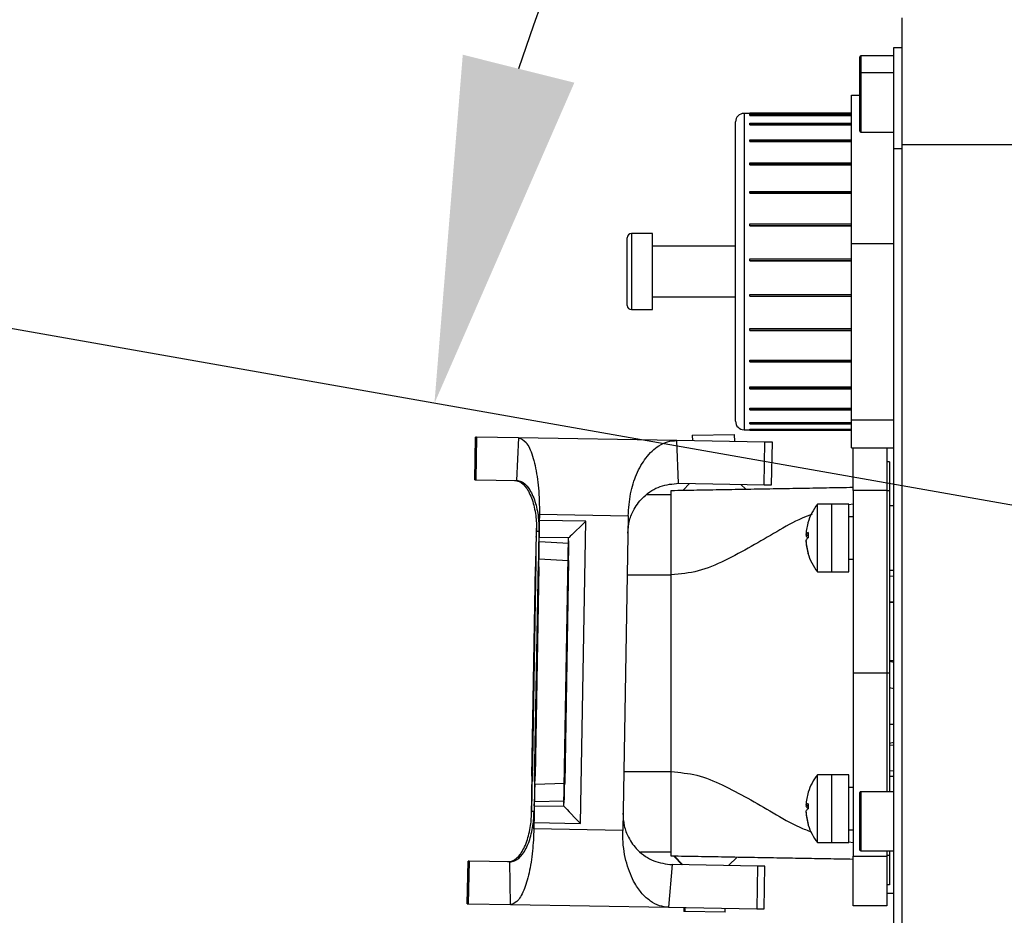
# Model space of a CAD drawing. Header units: millimetres. Extents: x 1654 to 2248, y 5204 to 5624.
# Tile 6 of 81: x 1803 to 1814, y 5276 to 5286. Entities that reach past the tile are written whole.
import ezdxf

# ---------------------------------------------------------------- set-up
doc = ezdxf.new("R2010")
doc.units = ezdxf.units.MM
doc.header["$PDSIZE"] = -1
for name, color, linetype in [('运动空间02尺寸标注', 3, 'Continuous'), ('运动空间03轨迹注释', 6, 'Continuous'), ('运动空间05模型', 7, 'Continuous'), ('运动空间16俯视轨迹', 2, 'Continuous')]:
    doc.layers.add(name, color=color, linetype=linetype)
doc.styles.add('SLDTEXTSTYLE0', font='TXT', dxfattribs={"width": 0.7})
doc.dimstyles.new('SLDDIMSTYLE0', dxfattribs={"dimtxt": 3.5, "dimasz": 4.08, "dimexe": 0, "dimexo": 0.0625, "dimgap": 0.875, "dimtad": 0, "dimtih": 1, "dimtoh": 1, "dimdec": 4, "dimlfac": 10, "dimzin": 12, "dimdsep": 46, "dimtxsty": 'SLDTEXTSTYLE0', "dimsah": 1, "dimcen": 0.09, "dimazin": 3, "dimtfac": 1, "dimtdec": 3, "dimtofl": 0, "dimtmove": 0, "dimatfit": 3, "dimfxl": 1, "dimfrac": 2, "dimtolj": 1, "dimtzin": 12, "dimarcsym": 0})
doc.dimstyles.new('SLDDIMSTYLE1', dxfattribs={"dimtxt": 5, "dimasz": 4.08, "dimexe": 1, "dimexo": 0.0625, "dimgap": 0.875, "dimtad": 1, "dimlfac": 10, "dimrnd": 1e-09, "dimzin": 12, "dimdsep": 46, "dimtxsty": 'SLDTEXTSTYLE0', "dimsah": 1, "dimcen": 0.09, "dimadec": 0, "dimazin": 3, "dimtfac": 1, "dimtdec": 3, "dimtofl": 0, "dimtmove": 0, "dimatfit": 3, "dimfxl": 1, "dimfrac": 2, "dimtolj": 1, "dimtzin": 12, "dimarcsym": 0})

# ---------------------------------------------------------------- blocks, each defined once
blk = doc.blocks.new('*D152')
at = {"layer": 'Defpoints', "color": 0}
for p in [(1851.421, 5300.467), (1803.922, 5282.305), (1820.531, 5276.687), (1835.781, 5276.687), (1851.031, 5276.687)]:
    blk.add_point(p, dxfattribs=at)
at = {"layer": '运动空间03轨迹注释', "color": 0, "lineweight": -2}
blk.add_line((1851.093, 5276.687), (1864.243, 5276.687), dxfattribs=at)
for start, end in [(93.7574, 161.7797), (8.2203, 76.1227)]:
    blk.add_arc((1835.781, 5276.687), 28.462, start, end, dxfattribs=at)
at = {"layer": '运动空间03轨迹注释', "color": 0}
for points in [[(1808.086, 5285.752), (1809.405, 5285.421), (1807.751, 5281.63)], [(1863.272, 5280.708), (1864.629, 5280.806), (1864.243, 5276.687)]]:
    blk.add_solid(points, dxfattribs=at)
at = {"layer": '运动空间03轨迹注释', "color": 0, "insert": (1834.79, 5306.791), "char_height": 3.5, "attachment_point": 1, "style": 'SLDTEXTSTYLE0'}
blk.add_mtext('\\A1;170%%d', dxfattribs=at)
blk = doc.blocks.new('*D153')
at = {"layer": 'Defpoints', "color": 0}
for p in [(1820.531, 5276.687), (1835.781, 5276.687), (1851.031, 5276.687), (1793.801, 5269.285), (1859.205, 5241.073)]:
    blk.add_point(p, dxfattribs=at)
at = {"layer": '运动空间03轨迹注释', "color": 0, "lineweight": -2}
blk.add_line((1851.093, 5276.687), (1878.408, 5276.687), dxfattribs=at)
for start, end in [(280.9006, 354.5139), (195.4861, 269.1523)]:
    blk.add_arc((1835.781, 5276.687), 42.627, start, end, dxfattribs=at)
at = {"layer": '运动空间03轨迹注释', "color": 0}
for points in [[(1878.892, 5272.58), (1877.533, 5272.645), (1878.408, 5276.687)], [(1795.364, 5265.456), (1794.038, 5265.156), (1793.801, 5269.285)]]:
    blk.add_solid(points, dxfattribs=at)
at = {"layer": '运动空间03轨迹注释', "color": 0, "insert": (1836.025, 5235.972), "char_height": 3.5, "attachment_point": 1, "style": 'SLDTEXTSTYLE0'}
blk.add_mtext('\\A1;170%%d', dxfattribs=at)
blk = doc.blocks.new('*D155')
at = {"layer": 'Defpoints', "color": 0}
for p in [(1857.392, 5299.407), (1772.611, 5247.747), (1859.381, 5247.747)]:
    blk.add_point(p, dxfattribs=at)
at = {"layer": '运动空间02尺寸标注', "color": 0, "lineweight": -2}
for p, q in [((1857.329, 5299.407), (1771.611, 5299.407)), ((1772.611, 5295.327), (1772.611, 5251.827)), ((1859.318, 5247.747), (1771.611, 5247.747))]:
    blk.add_line(p, q, dxfattribs=at)
at = {"layer": '运动空间02尺寸标注', "color": 0}
for points in [[(1773.291, 5295.327), (1771.931, 5295.327), (1772.611, 5299.407)], [(1771.931, 5251.827), (1773.291, 5251.827), (1772.611, 5247.747)]]:
    blk.add_solid(points, dxfattribs=at)
at = {"layer": '运动空间02尺寸标注', "color": 0, "insert": (1769.236, 5276.139), "char_height": 5, "attachment_point": 5, "rotation": 90, "style": 'SLDTEXTSTYLE0'}
blk.add_mtext('\\A1;516.6', dxfattribs=at)

msp = doc.modelspace()

# ---------------------------------------------------------------- linework, layer by layer
at = {"layer": '运动空间05模型', "lineweight": 25}
for p, q in [((1813.280534, 5284.687379), (1813.280534, 5286.187379)), ((1813.180534, 5285.837379), (1813.280534, 5285.837379)), ((1813.180534, 5284.637379), (1813.180534, 5285.837379)), ((1812.780534, 5285.524207), (1812.780534, 5285.727379)), ((1813.180534, 5285.737379), (1812.790534, 5285.737379)), ((1812.790534, 5285.737379), (1812.790534, 5285.537379)), ((1812.780534, 5285.51596), (1812.780534, 5285.527379)), ((1812.780534, 5284.847379), (1812.780534, 5285.51596)), ((1813.180534, 5285.537379), (1812.790534, 5285.537379)), ((1812.790534, 5285.537379), (1812.790534, 5284.837379)), ((1812.680534, 5283.520326), (1812.680534, 5285.272305)), ((1812.680534, 5285.272305), (1812.780534, 5285.272305)), ((1812.680534, 5285.057379), (1811.410534, 5285.057379)), ((1811.410534, 5285.057379), (1811.410534, 5282.503464)), ((1811.480534, 5285.062897), (1812.680534, 5285.062897)), ((1811.480534, 5285.057379), (1811.480534, 5285.062897)), ((1811.480534, 5285.047731), (1812.680534, 5285.047731)), ((1811.480534, 5285.044742), (1811.480534, 5285.047731)), ((1811.480534, 5285.034855), (1811.480534, 5285.044742)), ((1811.480534, 5285.044742), (1812.680534, 5285.044742)), ((1811.480534, 5285.034855), (1812.680534, 5285.034855)), ((1811.310534, 5282.540037), (1811.310534, 5284.957379)), ((1811.480534, 5284.940767), (1812.680534, 5284.940767)), ((1811.480534, 5284.933452), (1811.480534, 5284.940767)), ((1811.480534, 5284.933452), (1812.680534, 5284.933452)), ((1811.480534, 5284.924145), (1811.480534, 5284.933452)), ((1811.480534, 5284.924145), (1812.680534, 5284.924145)), ((1812.790534, 5284.837379), (1813.180534, 5284.837379)), ((1811.480534, 5284.74588), (1812.680534, 5284.74588)), ((1811.480534, 5284.734606), (1811.480534, 5284.74588)), ((1811.480534, 5284.734606), (1812.680534, 5284.734606)), ((1811.480534, 5284.726346), (1811.480534, 5284.734606)), ((1811.480534, 5284.726346), (1812.680534, 5284.726346)), ((1813.180534, 5268.737379), (1813.180534, 5284.637379)), ((1813.280534, 5284.637379), (1813.180534, 5284.637379)), ((1821.924127, 5284.687379), (1813.280534, 5284.687379)), ((1813.280534, 5268.687379), (1813.280534, 5284.687379)), ((1811.480534, 5284.472843), (1812.680534, 5284.472843)), ((1811.480534, 5284.458176), (1811.480534, 5284.472843)), ((1811.480534, 5284.458176), (1812.680534, 5284.458176)), ((1811.480534, 5284.451377), (1811.480534, 5284.458176)), ((1811.480534, 5284.451377), (1812.680534, 5284.451377)), ((1811.480534, 5284.135347), (1812.680534, 5284.135347)), ((1811.480534, 5284.118023), (1811.480534, 5284.135347)), ((1811.480534, 5284.118023), (1812.680534, 5284.118023)), ((1811.480534, 5284.113026), (1811.480534, 5284.118023)), ((1811.480534, 5284.113026), (1812.680534, 5284.113026)), ((1811.480534, 5283.750317), (1812.680534, 5283.750317)), ((1811.480534, 5283.731203), (1811.480534, 5283.750317)), ((1811.480534, 5283.731203), (1812.680534, 5283.731203)), ((1811.480534, 5283.728259), (1811.480534, 5283.731203)), ((1811.480534, 5283.728259), (1812.680534, 5283.728259)), ((1810.330534, 5283.637379), (1810.080534, 5283.637379)), ((1810.080534, 5283.637379), (1810.080534, 5282.755693)), ((1810.330534, 5282.755693), (1810.330534, 5283.637379)), ((1810.030534, 5282.787379), (1810.030534, 5283.587379)), ((1811.310534, 5283.487379), (1810.330534, 5283.487379)), ((1812.680534, 5283.520326), (1813.180534, 5283.520326)), ((1812.680534, 5281.4354), (1812.680534, 5283.520326)), ((1811.480534, 5283.337058), (1812.680534, 5283.337058)), ((1811.480534, 5283.317114), (1811.480534, 5283.337058)), ((1811.480534, 5283.317114), (1812.680534, 5283.317114)), ((1811.480534, 5283.316371), (1811.480534, 5283.317114)), ((1811.480534, 5283.316371), (1812.680534, 5283.316371)), ((1811.480534, 5282.917789), (1812.680534, 5282.917789)), ((1811.480534, 5282.916294), (1811.480534, 5282.917789)), ((1811.480534, 5282.916294), (1812.680534, 5282.916294)), ((1811.480534, 5282.896519), (1811.480534, 5282.916294)), ((1811.480534, 5282.896519), (1812.680534, 5282.896519)), ((1810.330534, 5282.887379), (1811.310534, 5282.887379)), ((1810.080534, 5282.755693), (1810.080534, 5282.737379)), ((1810.080534, 5282.737379), (1810.330534, 5282.737379)), ((1810.330534, 5282.737379), (1810.330534, 5282.755693)), ((1811.310534, 5281.417379), (1811.310534, 5282.540037)), ((1811.410534, 5282.503464), (1811.410534, 5281.317379)), ((1811.480534, 5282.512781), (1812.680534, 5282.512781)), ((1811.480534, 5282.509123), (1811.480534, 5282.512781)), ((1811.480534, 5282.509123), (1812.680534, 5282.509123)), ((1811.480534, 5282.490509), (1811.480534, 5282.509123)), ((1811.480534, 5282.490509), (1812.680534, 5282.490509)), ((1811.480534, 5282.1416), (1812.680534, 5282.1416)), ((1811.480534, 5282.135963), (1811.480534, 5282.1416)), ((1811.480534, 5282.135963), (1812.680534, 5282.135963)), ((1811.480534, 5282.119443), (1811.480534, 5282.135963)), ((1811.480534, 5282.119443), (1812.680534, 5282.119443)), ((1811.480534, 5281.822859), (1812.680534, 5281.822859)), ((1811.480534, 5281.815525), (1811.480534, 5281.822859)), ((1811.480534, 5281.815525), (1812.680534, 5281.815525)), ((1811.480534, 5281.801928), (1811.480534, 5281.815525)), ((1811.480534, 5281.801928), (1812.680534, 5281.801928)), ((1811.480534, 5281.57254), (1812.680534, 5281.57254)), ((1811.480534, 5281.563878), (1811.480534, 5281.57254)), ((1811.480534, 5281.563878), (1812.680534, 5281.563878)), ((1811.480534, 5281.553885), (1811.480534, 5281.563878)), ((1811.480534, 5281.553885), (1812.680534, 5281.553885)), ((1811.480534, 5281.403196), (1812.680534, 5281.403196)), ((1811.480534, 5281.39364), (1811.480534, 5281.403196)), ((1811.480534, 5281.39364), (1812.680534, 5281.39364)), ((1811.480534, 5281.387752), (1811.480534, 5281.39364)), ((1811.480534, 5281.387752), (1812.680534, 5281.387752)), ((1812.680534, 5281.4354), (1813.180534, 5281.4354)), ((1812.680534, 5281.102453), (1812.680534, 5281.4354)), ((1810.799076, 5281.254288), (1811.299, 5281.263014)), ((1811.300492, 5281.177565), (1811.299, 5281.263014)), ((1811.410534, 5281.317379), (1811.480534, 5281.317379)), ((1811.480534, 5281.323319), (1812.680534, 5281.323319)), ((1811.480534, 5281.313347), (1811.480534, 5281.323319)), ((1811.480534, 5281.313347), (1812.680534, 5281.313347)), ((1811.480534, 5281.31186), (1811.480534, 5281.313347)), ((1811.480534, 5281.31186), (1812.680534, 5281.31186)), ((1808.227115, 5280.726134), (1808.235929, 5281.231057)), ((1808.22963, 5280.72609), (1808.238443, 5281.231013)), ((1808.238443, 5281.231013), (1808.235929, 5281.231057)), ((1808.236387, 5280.725972), (1808.245201, 5281.230895)), ((1808.245201, 5281.230895), (1808.238443, 5281.231013)), ((1808.247715, 5281.230852), (1808.238901, 5280.725928)), ((1808.247715, 5281.230852), (1808.245201, 5281.230895)), ((1808.745732, 5281.222159), (1808.247715, 5281.230852)), ((1808.745732, 5281.222159), (1808.722404, 5280.717489)), ((1810.615889, 5281.189515), (1808.745732, 5281.222159)), ((1810.638134, 5280.68405), (1810.615889, 5281.189515)), ((1811.656763, 5281.171346), (1810.615889, 5281.189515)), ((1810.799076, 5281.254288), (1810.800263, 5281.186297)), ((1811.64795, 5280.666423), (1811.656763, 5281.171346)), ((1811.746069, 5281.169788), (1811.656763, 5281.171346)), ((1811.737256, 5280.664864), (1811.746069, 5281.169788)), ((1812.680534, 5281.102453), (1813.180534, 5281.102453)), ((1812.700534, 5280.59785), (1812.700534, 5281.102453)), ((1813.100534, 5281.102453), (1813.100534, 5280.59785)), ((1813.130534, 5280.937379), (1813.100534, 5280.937379)), ((1813.130534, 5280.937379), (1813.130534, 5280.593487)), ((1808.227115, 5280.726134), (1808.22963, 5280.72609)), ((1808.22963, 5280.72609), (1808.236387, 5280.725972)), ((1808.236387, 5280.725972), (1808.238901, 5280.725928)), ((1808.238901, 5280.725928), (1808.722404, 5280.717489)), ((1810.638134, 5280.68405), (1811.64795, 5280.666423)), ((1810.767215, 5280.681797), (1810.690439, 5280.602292)), ((1811.430326, 5280.615207), (1811.372308, 5280.671235)), ((1811.64795, 5280.666423), (1811.737256, 5280.664864)), ((1812.700534, 5280.59785), (1812.700534, 5278.437379)), ((1813.100534, 5280.59785), (1812.700534, 5280.59785)), ((1813.100534, 5280.59785), (1813.100534, 5278.437379)), ((1813.130534, 5280.593487), (1813.100534, 5280.593487)), ((1813.130534, 5280.593487), (1813.130534, 5278.437379)), ((1810.266828, 5280.54985), (1810.550534, 5280.54985)), ((1812.450534, 5280.437379), (1812.278186, 5280.437379)), ((1812.278186, 5279.637379), (1812.278186, 5280.437379)), ((1812.650534, 5280.437379), (1812.450534, 5280.437379)), ((1812.450534, 5279.637379), (1812.450534, 5280.437379)), ((1812.450534, 5280.037379), (1812.450534, 5280.437379)), ((1812.700534, 5280.437403), (1812.650534, 5280.429231)), ((1812.650534, 5280.037379), (1812.650534, 5280.437379)), ((1813.180534, 5280.417379), (1813.130534, 5280.417379)), ((1808.99129, 5280.317735), (1808.986454, 5280.112788)), ((1808.990008, 5280.244249), (1808.99129, 5280.317735)), ((1809.53992, 5280.234651), (1808.990008, 5280.244249)), ((1808.99129, 5280.317735), (1810.041124, 5280.29941)), ((1809.477563, 5276.662189), (1809.53992, 5280.234651)), ((1810.041124, 5280.29941), (1809.976201, 5276.579977)), ((1812.700534, 5280.287379), (1812.650534, 5280.287379)), ((1808.900614, 5276.803783), (1808.958381, 5280.113278)), ((1808.986454, 5280.112788), (1808.928687, 5276.803293)), ((1808.986454, 5280.112788), (1808.958381, 5280.113278)), ((1808.955268, 5280.045313), (1808.951895, 5279.996387)), ((1808.988857, 5279.995742), (1808.987194, 5280.044755)), ((1809.337626, 5280.038639), (1808.987194, 5280.044755)), ((1808.988857, 5279.995742), (1809.339321, 5279.974329)), ((1809.281812, 5276.866125), (1809.337172, 5280.037671)), ((1809.339321, 5279.974329), (1809.337172, 5280.037671)), ((1812.142392, 5280.077591), (1812.169882, 5280.072949)), ((1812.169925, 5280.062317), (1812.142392, 5280.065577)), ((1812.142392, 5279.997166), (1812.143144, 5279.997293)), ((1812.450534, 5279.637379), (1812.450534, 5280.037379)), ((1812.650534, 5279.637379), (1812.650534, 5280.037379)), ((1808.947535, 5279.792289), (1808.900976, 5277.124956)), ((1808.951419, 5279.759711), (1808.905995, 5277.157378)), ((1808.93565, 5277.15686), (1808.981073, 5279.759194)), ((1808.939533, 5277.124283), (1808.986092, 5279.791616)), ((1808.948442, 5279.796591), (1808.952775, 5279.859459)), ((1808.952036, 5279.796528), (1808.948442, 5279.796591)), ((1808.952825, 5279.859458), (1808.952775, 5279.859459)), ((1808.984947, 5279.759126), (1808.981073, 5279.759194)), ((1808.983199, 5279.858928), (1808.985336, 5279.795947)), ((1808.986092, 5279.791616), (1809.336556, 5279.770203)), ((1809.336556, 5279.770203), (1809.290531, 5277.133451)), ((1812.650534, 5279.787379), (1812.700534, 5279.787379)), ((1808.903139, 5277.220371), (1808.946367, 5279.696856)), ((1808.983929, 5279.6962), (1808.940702, 5277.219715)), ((1808.95032, 5279.696787), (1808.946367, 5279.696856)), ((1810.550534, 5279.600003), (1810.550534, 5279.674869)), ((1812.278186, 5279.637379), (1812.450534, 5279.637379)), ((1812.450534, 5279.637379), (1812.650534, 5279.637379)), ((1813.130534, 5279.657379), (1813.180534, 5279.657379)), ((1810.028915, 5279.600003), (1810.550534, 5279.600003)), ((1810.550534, 5277.274755), (1810.550534, 5279.600003)), ((1813.180534, 5279.581952), (1813.130534, 5279.584211)), ((1813.130534, 5279.283961), (1813.180534, 5279.281735)), ((1813.130534, 5279.279051), (1813.180534, 5279.27389)), ((1813.180534, 5278.582771), (1813.130534, 5278.584679)), ((1813.180534, 5278.565607), (1813.130534, 5278.576348)), ((1813.100534, 5278.437379), (1812.700534, 5278.437379)), ((1812.700534, 5278.437379), (1812.700534, 5276.276907)), ((1813.100534, 5278.437379), (1813.100534, 5277.037379)), ((1813.130534, 5278.437379), (1813.100534, 5278.437379)), ((1813.130534, 5278.437379), (1813.130534, 5277.037379)), ((1813.130534, 5278.269858), (1813.180534, 5278.259198)), ((1813.130534, 5277.837379), (1813.180534, 5277.837379)), ((1813.180534, 5277.61812), (1813.130534, 5277.607042)), ((1813.180534, 5277.585239), (1813.130534, 5277.587026)), ((1808.907093, 5277.220302), (1808.903139, 5277.220371)), ((1809.988328, 5277.274755), (1810.550534, 5277.274755)), ((1812.450534, 5277.237379), (1812.278186, 5277.237379)), ((1812.278186, 5276.437379), (1812.278186, 5277.237379)), ((1812.650534, 5277.237379), (1812.450534, 5277.237379)), ((1812.450534, 5276.437379), (1812.450534, 5277.237379)), ((1812.450534, 5276.837379), (1812.450534, 5277.237379)), ((1812.650534, 5276.837379), (1812.650534, 5277.237379)), ((1813.130534, 5277.286264), (1813.180534, 5277.284156)), ((1813.180534, 5277.217379), (1813.130534, 5277.217379)), ((1808.903869, 5277.057643), (1808.901733, 5277.120624)), ((1808.905327, 5277.120561), (1808.901733, 5277.120624)), ((1808.938626, 5277.11998), (1808.934293, 5277.057112)), ((1808.939523, 5277.156792), (1808.93565, 5277.15686)), ((1809.290531, 5277.133451), (1808.939533, 5277.124283)), ((1812.700534, 5277.087379), (1812.650534, 5277.087379)), ((1808.903869, 5277.057643), (1808.90392, 5277.057642)), ((1812.780534, 5277.019088), (1812.780534, 5277.027379)), ((1812.780534, 5276.347379), (1812.780534, 5277.019088)), ((1813.180534, 5277.037379), (1812.790534, 5277.037379)), ((1812.790534, 5277.037379), (1812.790534, 5276.337379)), ((1808.898211, 5276.920829), (1808.899874, 5276.871816)), ((1808.931801, 5276.871258), (1808.935173, 5276.920184)), ((1808.931801, 5276.871258), (1809.282232, 5276.865142)), ((1808.935173, 5276.920184), (1809.286171, 5276.929353)), ((1809.281812, 5276.866125), (1809.286171, 5276.929353)), ((1812.142392, 5276.876736), (1812.169911, 5276.872188)), ((1812.169881, 5276.863368), (1812.142392, 5276.866759)), ((1808.928687, 5276.803293), (1808.900614, 5276.803783)), ((1808.928687, 5276.803293), (1808.926367, 5276.598302)), ((1812.142392, 5276.798021), (1812.142998, 5276.798121)), ((1812.450534, 5276.437379), (1812.450534, 5276.837379)), ((1812.650534, 5276.437379), (1812.650534, 5276.837379)), ((1808.926367, 5276.598302), (1808.92765, 5276.671788)), ((1808.92765, 5276.671788), (1809.477563, 5276.662189)), ((1809.976201, 5276.579977), (1808.926367, 5276.598302)), ((1812.650534, 5276.587379), (1812.700534, 5276.587379)), ((1812.278186, 5276.437379), (1812.450534, 5276.437379)), ((1812.450534, 5276.437379), (1812.650534, 5276.437379)), ((1812.650534, 5276.445829), (1812.700534, 5276.437354)), ((1810.188446, 5276.324907), (1810.550534, 5276.324907)), ((1810.580856, 5276.274378), (1810.679096, 5276.172648)), ((1810.590454, 5276.27421), (1810.688693, 5276.17248)), ((1811.228611, 5276.163056), (1811.330341, 5276.261295)), ((1812.700534, 5276.276907), (1813.100534, 5276.276907)), ((1812.700534, 5275.687379), (1812.700534, 5276.276907)), ((1812.790534, 5276.337379), (1813.180534, 5276.337379)), ((1813.100534, 5276.337379), (1813.100534, 5276.276907)), ((1813.130534, 5276.28127), (1813.100534, 5276.28127)), ((1813.100534, 5276.276907), (1813.100534, 5275.687379)), ((1813.130534, 5276.337379), (1813.130534, 5276.28127)), ((1813.130534, 5276.28127), (1813.130534, 5275.937379)), ((1808.139592, 5275.711898), (1808.148405, 5276.216821)), ((1808.150919, 5276.216777), (1808.142106, 5275.711854)), ((1808.150919, 5276.216777), (1808.148405, 5276.216821)), ((1808.157677, 5276.216659), (1808.148863, 5275.711736)), ((1808.157677, 5276.216659), (1808.150919, 5276.216777)), ((1808.160191, 5276.216615), (1808.151378, 5275.711692)), ((1808.160191, 5276.216615), (1808.157677, 5276.216659)), ((1808.643694, 5276.208176), (1808.160191, 5276.216615)), ((1808.649395, 5275.702999), (1808.643694, 5276.208176)), ((1810.559424, 5276.174737), (1810.519552, 5275.670356)), ((1811.569239, 5276.15711), (1810.559424, 5276.174737)), ((1811.569239, 5276.15711), (1811.560426, 5275.652187)), ((1811.658546, 5276.155551), (1811.569239, 5276.15711)), ((1811.649732, 5275.650628), (1811.658546, 5276.155551)), ((1813.130534, 5275.937379), (1813.100534, 5275.937379)), ((1813.100534, 5275.837379), (1813.180534, 5275.837379)), ((1808.139592, 5275.711898), (1808.142106, 5275.711854)), ((1808.142106, 5275.711854), (1808.148863, 5275.711736)), ((1808.148863, 5275.711736), (1808.151378, 5275.711692)), ((1808.151378, 5275.711692), (1808.649395, 5275.702999)), ((1808.649395, 5275.702999), (1810.519552, 5275.670356)), ((1813.100534, 5275.687379), (1812.700534, 5275.687379)), ((1810.519552, 5275.670356), (1811.560426, 5275.652187)), ((1810.700838, 5275.667191), (1810.700838, 5275.622184)), ((1810.710436, 5275.622017), (1810.700838, 5275.622184)), ((1810.710436, 5275.667024), (1810.710436, 5275.622017)), ((1811.187671, 5275.613687), (1810.710436, 5275.622017)), ((1811.187671, 5275.613687), (1811.189242, 5275.658666)), ((1811.560426, 5275.652187), (1811.649732, 5275.650628))]:
    msp.add_line(p, q, dxfattribs=at)
for centre, radius, start, end in [((1812.790534, 5285.727379), 0.01, 90, 180), ((1812.790534, 5285.527379), 0.01, 90, 180), ((1811.410534, 5284.957379), 0.1, 90, 180), ((1812.790534, 5284.847379), 0.01, 180, 270), ((1810.080534, 5283.587379), 0.05, 90, 180), ((1810.080534, 5282.787379), 0.05, 180, 270), ((1811.410534, 5281.417379), 0.1, 180, 270), ((1812.790534, 5280.037379), 0.65, 142.0201276, 163.8564396), ((1825.218729, 5279.915628), 16.232048, 178.8399557, 179.5442031), ((1812.768054, 5280.043994), 0.626564, 162.5067441, 176.9262723), ((1800.659605, 5280.289578), 8.299258, 358.3134134, 359.0644562), ((1812.182954, 5280.057222), 0.04539, 105.9678192, 153.3350182), ((1812.943399, 5280.070687), 0.77352, 177.7644864, 182.2355136), ((1812.201209, 5280.091043), 0.064094, 203.4112836, 236.8541449), ((1812.204786, 5279.98152), 0.068251, 120.1873479, 156.0911172), ((1812.784715, 5280.044058), 0.643269, 183.1080493, 197.276307), ((1812.768054, 5280.030763), 0.626564, 183.0737277, 197.4932559), ((1817.061518, 5279.577879), 8.116024, 178.4557969, 179.1600443), ((1803.108641, 5279.88905), 5.844209, 358.7318779, 359.7098945), ((1814.824805, 5279.684544), 5.844209, 178.2901055, 179.2681221), ((1800.869569, 5279.860511), 8.116024, 358.8399557, 359.5442031), ((1812.790534, 5280.037379), 0.65, 196.1435604, 217.9798724), ((1812.193871, 5279.847721), 0.023996, 167.2417504, 192.7582496), ((1817.0175, 5277.05606), 8.116024, 178.8399557, 179.5442031), ((1800.82555, 5277.338692), 8.116024, 358.4557969, 359.1600443), ((1812.790534, 5276.837379), 0.65, 142.0201276, 162.5729406), ((1803.062263, 5277.232028), 5.844209, 358.2901055, 359.2681221), ((1814.778427, 5277.027521), 5.844209, 178.7318779, 179.7098945), ((1812.77519, 5276.842898), 0.633702, 162.6055046, 176.9391054), ((1812.790534, 5277.027379), 0.01, 90, 180), ((1800.623632, 5276.917036), 8.276365, 358.9368426, 359.6869448), ((1825.157954, 5276.433834), 16.232048, 178.4557969, 179.1600443), ((1812.178005, 5276.853513), 0.042516, 100.2115895, 146.8916624), ((1812.198225, 5276.897308), 0.063644, 208.6853649, 244.1424659), ((1812.950804, 5276.865038), 0.780925, 177.7751141, 182.2248859), ((1812.198225, 5276.777449), 0.063644, 115.8575341, 151.3146351), ((1812.789089, 5276.8429), 0.647639, 183.089172, 197.2159573), ((1812.77519, 5276.831859), 0.633702, 183.0608946, 197.3944954), ((1812.186466, 5276.646815), 0.016592, 164.6205585, 195.3794415), ((1812.790534, 5276.837379), 0.65, 197.4270594, 217.9798724), ((1812.790534, 5276.347379), 0.01, 180, 270)]:
    msp.add_arc(centre, radius, start, end, dxfattribs=at)
for centre, major_axis, ratio, start_param, end_param in [((1809.540639, 5280.234638), (0.20346, 0.196479), 0.001797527, 1.572593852, 3.073577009), ((1808.948463, 5279.796904), (0.003513, 0.20016), 0.004234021, 0.082326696, 1.593931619), ((1808.985325, 5279.796261), (0.003474, 0.200161), 0.004234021, 4.689253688, 6.200858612), ((1809.53714, 5280.03418), (0.199969, -0.003541), 0.069926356, 3.075392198, 3.145205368), ((1809.335789, 5279.774848), (0.003474, 0.200161), 0.004234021, 4.689253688, 6.200858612), ((1808.901743, 5277.12031), (0.003474, 0.200161), 0.004234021, 1.547661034, 3.059265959), ((1808.938605, 5277.119667), (0.003513, 0.20016), 0.004234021, 3.223919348, 4.735524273), ((1809.289602, 5277.128836), (0.003513, 0.20016), 0.004234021, 3.223919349, 4.735524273), ((1809.481781, 5276.862634), (0.19997, -0.00344), 0.069926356, 3.137979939, 3.207793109), ((1809.478282, 5276.662176), (-0.196479, 0.20346), 0.001797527, 0.068015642, 1.568998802)]:
    msp.add_ellipse(centre, major_axis=major_axis, ratio=ratio, start_param=start_param, end_param=end_param, dxfattribs=at)
for points, knots in [([(1808.745732, 5281.222159), (1808.776013, 5281.210958), (1808.836546, 5281.188566), (1808.914125, 5281.020548), (1808.968622, 5280.777338), (1808.991678, 5280.526734), (1808.99139, 5280.371261), (1808.99129, 5280.317735)], [0, 0, 0, 0, 0.2271087, 0.454010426, 0.675385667, 0.888243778, 1, 1, 1, 1]), ([(1810.041124, 5280.29941), (1810.047537, 5280.38856), (1810.060207, 5280.564703), (1810.137572, 5280.802747), (1810.252142, 5281.002645), (1810.382786, 5281.122443), (1810.508348, 5281.181708), (1810.579712, 5281.186889), (1810.615889, 5281.189515)], [0, 0, 0, 0, 0.173263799, 0.3423348, 0.526353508, 0.73652309, 0.866436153, 1, 1, 1, 1]), ([(1808.698645, 5280.717904), (1808.716562, 5280.715207), (1808.766878, 5280.707634), (1808.844692, 5280.633668), (1808.915599, 5280.482559), (1808.948145, 5280.321839), (1808.958272, 5280.197255), (1808.958345, 5280.141485), (1808.958381, 5280.113278)], [0, 0, 0, 0, 0.1332607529, 0.3742238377, 0.6121470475, 0.830403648, 0.9142243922, 1, 1, 1, 1]), ([(1808.722404, 5280.717489), (1808.740608, 5280.714787), (1808.791729, 5280.7072), (1808.870806, 5280.633213), (1808.942887, 5280.482082), (1808.975997, 5280.321353), (1808.98632, 5280.196765), (1808.986409, 5280.140995), (1808.986454, 5280.112788)], [0, 0, 0, 0, 0.133260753, 0.374223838, 0.612147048, 0.830403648, 0.914224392, 1, 1, 1, 1]), ([(1810.036288, 5280.094464), (1810.04101, 5280.14549), (1810.050436, 5280.247346), (1810.116531, 5280.40048), (1810.236892, 5280.550768), (1810.420778, 5280.664639), (1810.564873, 5280.677507), (1810.638134, 5280.68405)], [0, 0, 0, 0, 0.134162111, 0.267803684, 0.460024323, 0.725462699, 1, 1, 1, 1]), ([(1810.550534, 5280.59985), (1810.65243, 5280.601629), (1810.861676, 5280.605281), (1811.161802, 5280.61052), (1811.457574, 5280.615683), (1811.756544, 5280.620901), (1812.06075, 5280.626211), (1812.373787, 5280.631675), (1812.593705, 5280.635514), (1812.700534, 5280.637379)], [0, 0, 0, 0, 0.131063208, 0.269142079, 0.414498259, 0.563107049, 0.716403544, 0.862238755, 1, 1, 1, 1]), ([(1810.550534, 5279.600003), (1810.550534, 5279.712431), (1810.550534, 5279.937285), (1810.550534, 5280.236939), (1810.550534, 5280.463028), (1810.550534, 5280.582792), (1810.550534, 5280.595004), (1810.550534, 5280.59985)], [0, 0, 0, 0, 0.214732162, 0.429458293, 0.644133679, 0.858793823, 1, 1, 1, 1]), ([(1812.217472, 5280.317414), (1812.177157, 5280.3024), (1812.030646, 5280.247839), (1811.794865, 5280.110538), (1811.49489, 5279.935536), (1811.190869, 5279.769228), (1810.877068, 5279.632789), (1810.657348, 5279.610728), (1810.550534, 5279.600003)], [0, 0, 0, 0, 0.070455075, 0.256040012, 0.445313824, 0.640060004, 0.825018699, 1, 1, 1, 1]), ([(1810.550534, 5276.274907), (1810.550534, 5276.285961), (1810.550534, 5276.308068), (1810.550534, 5276.48048), (1810.550534, 5276.73421), (1810.550534, 5277.015321), (1810.550534, 5277.201056), (1810.550534, 5277.274755)], [0, 0, 0, 0, 0.214732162, 0.429458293, 0.644133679, 0.858793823, 1, 1, 1, 1]), ([(1810.550534, 5277.274755), (1810.652426, 5277.265011), (1810.861664, 5277.245001), (1811.161852, 5277.119267), (1811.457373, 5276.96113), (1811.757322, 5276.786063), (1812.003376, 5276.640376), (1812.161667, 5276.579656), (1812.208662, 5276.561629)], [0, 0, 0, 0, 0.167786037, 0.344553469, 0.53063725, 0.720884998, 0.917133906, 1, 1, 1, 1]), ([(1808.619934, 5276.20859), (1808.637935, 5276.21066), (1808.688484, 5276.216473), (1808.768832, 5276.287677), (1808.84497, 5276.43622), (1808.883105, 5276.595706), (1808.897574, 5276.719862), (1808.899593, 5276.775595), (1808.900614, 5276.803783)], [0, 0, 0, 0, 0.133260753, 0.374223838, 0.612147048, 0.830403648, 0.914224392, 1, 1, 1, 1]), ([(1808.643694, 5276.208176), (1808.661981, 5276.210241), (1808.713336, 5276.216039), (1808.794946, 5276.287222), (1808.872258, 5276.435744), (1808.910957, 5276.59522), (1808.925622, 5276.719372), (1808.927657, 5276.775105), (1808.928687, 5276.803293)], [0, 0, 0, 0, 0.1332607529, 0.3742238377, 0.6121470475, 0.830403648, 0.9142243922, 1, 1, 1, 1]), ([(1809.97852, 5276.784968), (1809.981459, 5276.733807), (1809.987325, 5276.631685), (1810.048034, 5276.476337), (1810.163077, 5276.32194), (1810.342878, 5276.201721), (1810.486435, 5276.183832), (1810.559424, 5276.174737)], [0, 0, 0, 0, 0.1341621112, 0.2678036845, 0.4600243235, 0.7254626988, 1, 1, 1, 1]), ([(1808.926367, 5276.598302), (1808.922598, 5276.50985), (1808.914679, 5276.323999), (1808.871835, 5276.066512), (1808.807578, 5275.857444), (1808.729856, 5275.725328), (1808.675183, 5275.710156), (1808.649395, 5275.702999)], [0, 0, 0, 0, 0.184210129, 0.38705696, 0.594061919, 0.808532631, 1, 1, 1, 1]), ([(1810.519552, 5275.670356), (1810.483391, 5275.674263), (1810.410007, 5275.682193), (1810.304679, 5275.73787), (1810.205601, 5275.826354), (1810.104873, 5275.967497), (1810.015838, 5276.181909), (1809.976887, 5276.411278), (1809.976338, 5276.546134), (1809.976201, 5276.579977)], [0, 0, 0, 0, 0.133913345, 0.271760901, 0.404038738, 0.541136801, 0.737145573, 0.934035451, 1, 1, 1, 1]), ([(1812.700534, 5276.237379), (1812.598626, 5276.239157), (1812.389182, 5276.242813), (1812.089704, 5276.248041), (1811.794059, 5276.253201), (1811.495115, 5276.258419), (1811.190811, 5276.263731), (1810.877081, 5276.269207), (1810.657353, 5276.273042), (1810.550534, 5276.274907)], [0, 0, 0, 0, 0.1313847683, 0.2700279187, 0.4157678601, 0.5644046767, 0.717338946, 0.8625870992, 1, 1, 1, 1])]:
    msp.add_open_spline(points, degree=3, knots=knots, dxfattribs=at)
at = {"layer": '运动空间16俯视轨迹', "lineweight": 25}
msp.add_line((1835.780534, 5276.687379), (1695.968362, 5301.340037), dxfattribs=at)
msp.add_arc((1835.780534, 5276.687379), 50.019232, 190, 170, dxfattribs=at)

# ---------------------------------------------------------------- dimensions: what is measured, and where the dimension line sits
at = {"layer": '运动空间02尺寸标注'}
dim = msp.add_linear_dim(base=(1772.611161, 5247.747379), p1=(1857.391517, 5299.407379), p2=(1859.380534, 5247.747379), angle=90, dimstyle='SLDDIMSTYLE1', dxfattribs=at)
dim.commit()
dim.dimension.update_dxf_attribs({"geometry": '*D155', "text_midpoint": (1772.611161, 5276.139028), "dimtype": 160})
at = {"layer": '运动空间03轨迹注释'}
for base, line1, line2, picture, middle in [((1851.42082, 5300.467279), ((1851.030534, 5276.687379), (1820.530534, 5276.687379)), ((1835.780534, 5276.687379), (1803.921641, 5282.304961)), '*D152', (1838.261186, 5305.041365)), ((1859.204607, 5241.072806), ((1835.780534, 5276.687379), (1793.800858, 5269.285229)), ((1820.530534, 5276.687379), (1851.030534, 5276.687379)), '*D153', (1839.495746, 5234.222308))]:
    dim = msp.add_angular_dim_2l(base=base, line1=line1, line2=line2, dimstyle='SLDDIMSTYLE0', dxfattribs=at)
    dim.commit()
    dim.dimension.update_dxf_attribs({"geometry": picture, "text_midpoint": middle})

doc.saveas('drawing.dxf')
